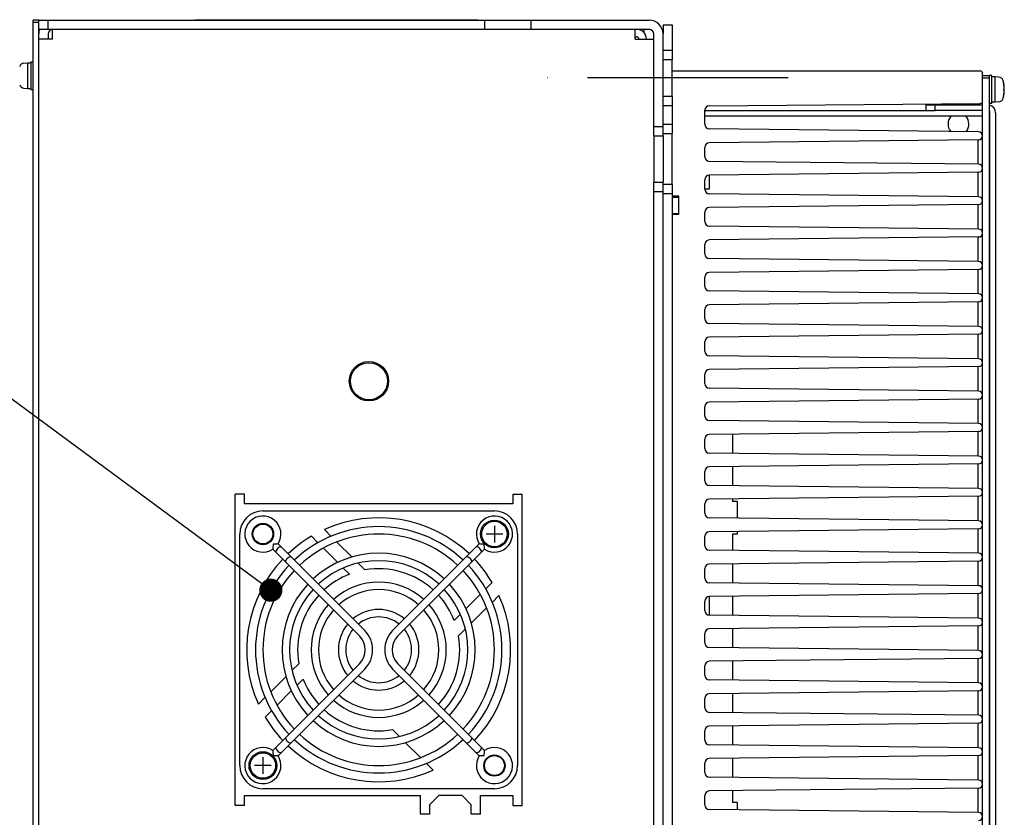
# Model space of a CAD drawing. Extents: x 147 to 2026, y 157 to 1386.
# Tile 30 of 30: x 1611 to 1824, y 1214 to 1386. Entities that reach past the tile are written whole.
import ezdxf

# ---------------------------------------------------------------- set-up
doc = ezdxf.new("R2010")
doc.units = 0
doc.header["$LTSCALE"] = 115.5
doc.linetypes.add('CENTER', pattern=[0.6, 0.375, -0.075, 0.075, -0.075])
doc.linetypes.add('HIDDEN', pattern=[0.2, 0.1, -0.1])
doc.layers.get('0').update_dxf_attribs({"linetype": 'CONTINUOUS'})
for name, color, linetype in [('ALL_AXIS', 7, 'CONTINUOUS'), ('ALL_CURVE', 7, 'CONTINUOUS'), ('ALL_FEATURES', 7, 'CONTINUOUS'), ('ALL_NOTE', 7, 'CONTINUOUS'), ('DEFAULT_2', 8, 'HIDDEN')]:
    doc.layers.add(name, color=color, linetype=linetype)

msp = doc.modelspace()

# ---------------------------------------------------------------- linework, layer by layer
at = {"color": 7, "linetype": 'CONTINUOUS'}
for p, q in [((1760, 1352.511), (1760, 1349.5)), ((1753.4, 1344), (1753.4, 1348)), ((1760, 1261.511), (1760, 1257.489))]:
    msp.add_line(p, q, dxfattribs=at)
at = {"layer": 'ALL_AXIS', "color": 7, "linetype": 'CONTINUOUS'}
for p, q in [((1611.953, 1376.676), (1612.8, 1376.75)), ((1612.8, 1376.75), (1612.8, 1371.25)), ((1612.8, 1376.75), (1613.5, 1376.75)), ((1613.5, 1377), (1613.5, 1371)), ((1613.5, 1377), (1614, 1377)), ((1752, 1369.5), (1752, 1377.5)), ((1821, 1374), (1820.5, 1374)), ((1821, 1368), (1821, 1374)), ((1821.7, 1373.75), (1821, 1373.75)), ((1822.547, 1373.676), (1821.7, 1373.75)), ((1821.7, 1368.25), (1821.7, 1373.75)), ((1611.953, 1371.324), (1612.8, 1371.25)), ((1612.8, 1371.25), (1613.5, 1371.25)), ((1613.5, 1371), (1614, 1371)), ((1821, 1368), (1820.5, 1368)), ((1821.7, 1368.25), (1821, 1368.25)), ((1822.547, 1368.324), (1821.7, 1368.25)), ((1748, 1361), (1748, 1351)), ((1752, 1350.5), (1752, 1361.5)), ((1752, 1347.773), (1753.4, 1347.773)), ((1753.4, 1344.227), (1753.4, 1347.773)), ((1752, 1344.227), (1753.4, 1344.227)), ((1663.6, 1280), (1713.6, 1280)), ((1658.6, 1225), (1658.6, 1275)), ((1718.6, 1275), (1718.6, 1225)), ((1713.6, 1220), (1663.6, 1220))]:
    msp.add_line(p, q, dxfattribs=at)
at = {"layer": 'ALL_AXIS', "color": 7, "linetype": 'CENTER'}
msp.add_line((1777, 1373.5), (1725, 1373.5), dxfattribs=at)
at = {"layer": 'ALL_AXIS', "color": 3, "linetype": 'CONTINUOUS'}
msp.add_line((1750, 1361), (1750, 1351), dxfattribs=at)
msp.add_circle((1686.5, 1308), 4.25, dxfattribs=at)
at = {"layer": 'ALL_AXIS', "color": 7, "linetype": 'CONTINUOUS'}
for centre, radius in [((1686.5, 1308), 4), ((1713.6, 1275), 3), ((1663.6, 1275), 2.3), ((1713.6, 1275), 2.75), ((1663.6, 1225), 3), ((1663.6, 1225), 2.75), ((1713.6, 1225), 2.3)]:
    msp.add_circle(centre, radius, dxfattribs=at)
for centre, radius, start, end in [((1612.04, 1375.68), 1, 95, 163.74297), ((1822.46, 1372.68), 1, 16.25703, 85), ((1612.04, 1372.32), 1, 196.25703, 265), ((1816.7, 1371), 7, 343.74297, 16.25703), ((1812.159, 1366.8), 1.8, 140.32661, 150), ((1815.441, 1366.8), 1.8, 30, 41.751), ((1822.46, 1369.32), 1, 275, 343.74297), ((1814.231, 1363.55), 2.681, 139.24713, 217.95316), ((1813.369, 1363.55), 2.681, 321.16659, 40.75287), ((1663.6, 1275), 5, 90, 180), ((1713.6, 1275), 5, 0, 90), ((1688.6, 1250), 26.6, 46.73029, 133.26971), ((1688.6, 1250), 25, 46.82653, 133.17347), ((1688.6, 1250), 20.85, 47.19874, 132.80126), ((1688.6, 1250), 26.6, 136.723, 223.277), ((1688.6, 1250), 19.25, 47.38192, 132.61808), ((1688.6, 1250), 26.6, 316.723, 43.277), ((1688.6, 1250), 25, 136.84144, 223.15856), ((1688.6, 1250), 25, 316.84144, 43.15856), ((1688.6, 1250), 20.85, 137.20119, 222.79881), ((1688.6, 1250), 19.25, 137.38415, 222.61585), ((1688.6, 1250), 14.6, 48.14348, 131.85652), ((1688.6, 1250), 13, 48.54035, 131.45965), ((1688.6, 1250), 19.25, 317.38415, 42.61585), ((1688.6, 1250), 20.85, 317.20119, 42.79881), ((1688.6, 1250), 14.6, 138.14592, 221.85408), ((1688.6, 1250), 14.6, 318.14592, 41.85408), ((1688.6, 1250), 13, 138.53662, 221.46338), ((1688.6, 1250), 8.7, 50.30245, 129.69755), ((1688.6, 1250), 7.1, 51.47048, 128.52952), ((1688.6, 1250), 13, 318.53662, 41.46338), ((1688.6, 1250), 8.7, 140.2937, 219.7063), ((1688.6, 1250), 8.7, 320.2937, 39.7063), ((1688.6, 1250), 7.1, 141.47048, 218.52952), ((1688.6, 1250), 7.1, 321.47048, 38.52952), ((1688.6, 1250), 7.1, 231.47048, 308.52952), ((1688.6, 1250), 8.7, 230.30245, 309.69755), ((1688.6, 1250), 13, 228.54035, 311.45965), ((1688.6, 1250), 14.6, 228.14348, 311.85652), ((1688.6, 1250), 19.25, 227.38192, 312.61808), ((1688.6, 1250), 20.85, 227.19874, 312.80126), ((1688.6, 1250), 25, 226.82653, 313.17347), ((1688.6, 1250), 26.6, 226.73029, 313.26971), ((1663.6, 1225), 5, 180, 270), ((1713.6, 1225), 5, 270, 360)]:
    msp.add_arc(centre, radius, start, end, dxfattribs=at)
at = {"layer": 'ALL_CURVE', "color": 40, "linetype": 'CONTINUOUS'}
for p, q in [((1823.465, 1371), (1823.7, 1371)), ((1713.6, 1276.8), (1713.6, 1273.2)), ((1715.4, 1275), (1711.8, 1275)), ((1665.4, 1225), (1661.8, 1225)), ((1663.6, 1226.8), (1663.6, 1223.2))]:
    msp.add_line(p, q, dxfattribs=at)
msp.add_arc((1816.7, 1371), 7, 345.0994, 14.9006, dxfattribs=at)
at = {"layer": 'ALL_FEATURES', "color": 3, "linetype": 'CONTINUOUS'}
for p, q in [((1614, 1180.7), (1614, 1386)), ((1615.2, 1386), (1747, 1386)), ((1618.2, 1381.9), (1618.2, 1384)), ((1744, 1381.9), (1744, 1384)), ((1750, 1361), (1750, 1383)), ((1618.2, 1381.9), (1615.2, 1381.9)), ((1744, 1381.9), (1748, 1381.9)), ((1759, 1365.3), (1819, 1365.3)), ((1819, 1366.5), (1808.8, 1366.5)), ((1820.6, 1146), (1820.6, 1366)), ((1820.5, 1364.5), (1820.6, 1364.5)), ((1750, 1161), (1750, 1351)), ((1657.6, 1216.4), (1657.6, 1283.6)), ((1659.6, 1283.6), (1657.6, 1283.6)), ((1659.6, 1281.5), (1659.6, 1283.6)), ((1717.6, 1283.6), (1717.6, 1281.5)), ((1717.6, 1283.6), (1719.6, 1283.6)), ((1719.6, 1216.4), (1719.6, 1283.6)), ((1717.6, 1281.5), (1659.6, 1281.5)), ((1659.6, 1218.5), (1697.6, 1218.5)), ((1659.6, 1216.4), (1659.6, 1218.5)), ((1697.6, 1214.5), (1697.6, 1218.5)), ((1701.6, 1218.5), (1699.6, 1216.5)), ((1706.6, 1218.5), (1701.6, 1218.5)), ((1708.6, 1216.5), (1706.6, 1218.5)), ((1710.6, 1218.5), (1717.6, 1218.5)), ((1710.6, 1214.5), (1710.6, 1218.5)), ((1717.6, 1218.5), (1717.6, 1216.4)), ((1659.6, 1216.4), (1657.6, 1216.4)), ((1699.6, 1216.5), (1699.6, 1214.5)), ((1708.6, 1214.5), (1708.6, 1216.5)), ((1717.6, 1216.4), (1719.6, 1216.4)), ((1699.6, 1214.5), (1697.6, 1214.5)), ((1710.6, 1214.5), (1708.6, 1214.5))]:
    msp.add_line(p, q, dxfattribs=at)
at = {"layer": 'ALL_FEATURES', "color": 7, "linetype": 'CONTINUOUS'}
for p, q in [((1615.2, 1386), (1614, 1386)), ((1615.2, 1385.5), (1614, 1385.5)), ((1615.2, 1181), (1615.2, 1386)), ((1617.2, 1384), (1617.2, 1386)), ((1649, 1386), (1649, 1386.08)), ((1649, 1386.08), (1710, 1386.08)), ((1710, 1386), (1710, 1386.08)), ((1711.5, 1384), (1711.5, 1386)), ((1721.5, 1384), (1721.5, 1386)), ((1750, 1385), (1750, 1383)), ((1750, 1385), (1752, 1385)), ((1752, 1385), (1752, 1377.5)), ((1615.2, 1384), (1747, 1384)), ((1617.2, 1383), (1617.2, 1381.9)), ((1744, 1382.4), (1744.3, 1382.4)), ((1745.9, 1383.251), (1745.9, 1384)), ((1748, 1361), (1748, 1383)), ((1750, 1379.5), (1752, 1379.5)), ((1750, 1377.5), (1752, 1377.5)), ((1752, 1375), (1818.5, 1375)), ((1819, 1137.5), (1819, 1374.5)), ((1819, 1374), (1820.5, 1374)), ((1820.5, 1138), (1820.5, 1374)), ((1819, 1373.5), (1820.5, 1373.5)), ((1752, 1369.5), (1750, 1369.5)), ((1752, 1369.5), (1752, 1361.5)), ((1752, 1367.5), (1750, 1367.5)), ((1759.992, 1367.508), (1818.504, 1367.996)), ((1806.8, 1367.7), (1819, 1367.7)), ((1806.8, 1366.5), (1806.8, 1367.7)), ((1808.8, 1366.5), (1808.8, 1367.7)), ((1759, 1363.489), (1759, 1366.508)), ((1759, 1366.5), (1808.8, 1366.5)), ((1821.8, 1366), (1821.8, 1146)), ((1748, 1363), (1750, 1363)), ((1750, 1363.5), (1752, 1363.5)), ((1748, 1361), (1750, 1361)), ((1750, 1361.5), (1752, 1361.5)), ((1818.16, 1361.849), (1759.989, 1362.489)), ((1818.16, 1360.151), (1759.989, 1359.511)), ((1818, 1360.149), (1818, 1354.851)), ((1759, 1356.489), (1759, 1358.511)), ((1818.16, 1354.849), (1759.989, 1355.489)), ((1818.16, 1353.151), (1759.989, 1352.511)), ((1818, 1353.149), (1818, 1347.851)), ((1748, 1161), (1748, 1351)), ((1748, 1351), (1750, 1351)), ((1752, 1350.5), (1750, 1350.5)), ((1752, 1350.5), (1752, 1161.5)), ((1759, 1349.489), (1759, 1351.511)), ((1748, 1349), (1750, 1349)), ((1752, 1348.5), (1750, 1348.5)), ((1818.16, 1347.849), (1759.989, 1348.489)), ((1818.16, 1346.151), (1759.989, 1345.511)), ((1818, 1346.149), (1818, 1340.851)), ((1759, 1342.489), (1759, 1344.511)), ((1818.16, 1340.849), (1759.989, 1341.489)), ((1759, 1335.489), (1759, 1337.511)), ((1818.16, 1339.151), (1759.989, 1338.511)), ((1818, 1339.149), (1818, 1333.851)), ((1818.16, 1333.849), (1759.989, 1334.489)), ((1818.16, 1332.151), (1759.989, 1331.511)), ((1818, 1332.149), (1818, 1326.851)), ((1759, 1328.489), (1759, 1330.511)), ((1818.16, 1326.849), (1759.989, 1327.489)), ((1818.16, 1325.151), (1759.989, 1324.511)), ((1818, 1325.149), (1818, 1319.851)), ((1759, 1321.489), (1759, 1323.511)), ((1818.16, 1319.849), (1759.989, 1320.489)), ((1759, 1314.489), (1759, 1316.511)), ((1818.16, 1318.151), (1759.989, 1317.511)), ((1818, 1318.149), (1818, 1312.851)), ((1818.16, 1312.849), (1759.989, 1313.489)), ((1818.16, 1311.151), (1759.989, 1310.511)), ((1818, 1311.149), (1818, 1305.851)), ((1759, 1307.489), (1759, 1309.511)), ((1818.16, 1305.849), (1759.989, 1306.489)), ((1818.16, 1304.151), (1759.989, 1303.511)), ((1818, 1304.149), (1818, 1298.851)), ((1759, 1300.489), (1759, 1302.511)), ((1818.16, 1298.849), (1759.989, 1299.489)), ((1818.16, 1297.151), (1759.989, 1296.511)), ((1818, 1297.149), (1818, 1291.851)), ((1759, 1293.489), (1759, 1295.511)), ((1765, 1296.566), (1765, 1292.434)), ((1818.16, 1291.849), (1759.989, 1292.489)), ((1759, 1286.489), (1759, 1288.511)), ((1818.16, 1290.151), (1759.989, 1289.511)), ((1765, 1289.566), (1765, 1285.434)), ((1818, 1290.149), (1818, 1284.851)), ((1818.16, 1284.849), (1759.989, 1285.489)), ((1818.16, 1283.151), (1759.989, 1282.511)), ((1765, 1282.566), (1765, 1282)), ((1818, 1283.149), (1818, 1277.851)), ((1759, 1279.489), (1759, 1281.511)), ((1766, 1282), (1765, 1282)), ((1766, 1282), (1766, 1278.423)), ((1818.16, 1277.849), (1759.989, 1278.489)), ((1676.868, 1275.973), (1678.34, 1274.5)), ((1818.16, 1276.151), (1759.989, 1275.511)), ((1818, 1276.149), (1818, 1270.851)), ((1675.477, 1273.121), (1674.077, 1274.522)), ((1759, 1272.489), (1759, 1274.511)), ((1766, 1275), (1765, 1275)), ((1765, 1275), (1765, 1271.434)), ((1766, 1275.577), (1766, 1275)), ((1665.733, 1271.735), (1684.449, 1253.019)), ((1666.865, 1272.867), (1685.581, 1254.151)), ((1679.757, 1268.841), (1676.675, 1271.923)), ((1679.595, 1273.246), (1682.847, 1269.994)), ((1710.335, 1272.867), (1691.619, 1254.151)), ((1711.467, 1271.735), (1692.751, 1253.019)), ((1818.16, 1270.849), (1759.989, 1271.489)), ((1682.28, 1266.319), (1680.944, 1267.655)), ((1684.136, 1268.705), (1685.6, 1267.241)), ((1759, 1265.489), (1759, 1267.511)), ((1818.16, 1269.151), (1759.989, 1268.511)), ((1765, 1268.566), (1765, 1264.434)), ((1818, 1269.149), (1818, 1263.851)), ((1711.678, 1263.079), (1713.122, 1264.524)), ((1818.16, 1263.849), (1759.989, 1264.489)), ((1707.42, 1258.822), (1710.551, 1261.953)), ((1714.573, 1261.732), (1713.078, 1260.237)), ((1818.16, 1262.151), (1759.989, 1261.511)), ((1765, 1261.566), (1765, 1257.434)), ((1818, 1262.149), (1818, 1256.851)), ((1711.846, 1259.005), (1708.581, 1255.74)), ((1759, 1258.489), (1759, 1260.511)), ((1704.919, 1256.32), (1706.21, 1257.612)), ((1818.16, 1256.849), (1759.989, 1257.489)), ((1818.16, 1255.151), (1759.989, 1254.511)), ((1765, 1254.566), (1765, 1250.434)), ((1818, 1255.149), (1818, 1249.851)), ((1707.269, 1254.428), (1705.841, 1253)), ((1759, 1251.489), (1759, 1253.511)), ((1818.16, 1249.849), (1759.989, 1250.489)), ((1818.16, 1248.151), (1759.989, 1247.511)), ((1818, 1248.149), (1818, 1242.851)), ((1665.733, 1228.265), (1684.449, 1246.981)), ((1669.931, 1245.572), (1671.359, 1247)), ((1711.467, 1228.265), (1692.751, 1246.981)), ((1759, 1244.489), (1759, 1246.511)), ((1765, 1247.566), (1765, 1243.434)), ((1665.354, 1240.995), (1668.619, 1244.26)), ((1666.865, 1227.133), (1685.581, 1245.849)), ((1710.335, 1227.133), (1691.619, 1245.849)), ((1672.281, 1243.68), (1670.99, 1242.388)), ((1818.16, 1242.849), (1759.989, 1243.489)), ((1662.627, 1238.268), (1664.122, 1239.763)), ((1669.78, 1241.178), (1666.649, 1238.047)), ((1818.16, 1241.151), (1759.989, 1240.511)), ((1765, 1240.566), (1765, 1236.434)), ((1818, 1241.149), (1818, 1235.851)), ((1759, 1237.489), (1759, 1239.511)), ((1665.522, 1236.921), (1664.078, 1235.476)), ((1818.16, 1235.849), (1759.989, 1236.489)), ((1818.16, 1234.151), (1759.989, 1233.511)), ((1765, 1233.566), (1765, 1229.434)), ((1818, 1234.149), (1818, 1228.851)), ((1693.064, 1231.295), (1691.6, 1232.759)), ((1759, 1230.489), (1759, 1232.511)), ((1697.605, 1226.754), (1694.353, 1230.006)), ((1818.16, 1228.849), (1759.989, 1229.489)), ((1818.16, 1227.151), (1759.989, 1226.511)), ((1818, 1227.149), (1818, 1221.851)), ((1700.332, 1224.027), (1698.86, 1225.5)), ((1759, 1223.489), (1759, 1225.511)), ((1765, 1226.566), (1765, 1222.434)), ((1818.16, 1221.849), (1759.989, 1222.489)), ((1759, 1216.489), (1759, 1218.511)), ((1818.16, 1220.151), (1759.989, 1219.511)), ((1765, 1219.566), (1765, 1217)), ((1818, 1220.149), (1818, 1214.851)), ((1766, 1217), (1765, 1217)), ((1766, 1217), (1766, 1215.423)), ((1818.16, 1214.849), (1759.989, 1215.489))]:
    msp.add_line(p, q, dxfattribs=at)
for points in [[(1665.792, 1272.808), (1665.787, 1272.507), (1665.775, 1272.245), (1665.76, 1272.031), (1665.747, 1271.871), (1665.737, 1271.77), (1665.733, 1271.735)], [(1666.865, 1272.867), (1666.834, 1272.863), (1666.741, 1272.854), (1666.585, 1272.841), (1666.368, 1272.826), (1666.1, 1272.813), (1665.792, 1272.808)], [(1666.75, 1271.85), (1666.595, 1271.673), (1666.467, 1271.48), (1666.391, 1271.301), (1666.374, 1271.152), (1666.419, 1271.05)], [(1667.55, 1272.181), (1667.448, 1272.226), (1667.299, 1272.209), (1667.12, 1272.133), (1666.927, 1272.005), (1666.75, 1271.85)], [(1710.45, 1271.85), (1710.273, 1272.005), (1710.08, 1272.133), (1709.901, 1272.209), (1709.752, 1272.226), (1709.65, 1272.181)], [(1711.408, 1272.808), (1711.107, 1272.813), (1710.845, 1272.825), (1710.631, 1272.84), (1710.471, 1272.853), (1710.369, 1272.863), (1710.335, 1272.867)], [(1710.781, 1271.05), (1710.826, 1271.152), (1710.809, 1271.301), (1710.733, 1271.48), (1710.605, 1271.673), (1710.45, 1271.85)], [(1711.467, 1271.735), (1711.463, 1271.766), (1711.454, 1271.859), (1711.441, 1272.015), (1711.426, 1272.232), (1711.413, 1272.5), (1711.408, 1272.808)], [(1668.872, 1269.728), (1668.716, 1269.552), (1668.588, 1269.359), (1668.512, 1269.18), (1668.495, 1269.03), (1668.54, 1268.928)], [(1669.672, 1270.06), (1669.57, 1270.105), (1669.42, 1270.088), (1669.241, 1270.012), (1669.048, 1269.884), (1668.872, 1269.728)], [(1708.328, 1269.728), (1708.152, 1269.884), (1707.959, 1270.012), (1707.78, 1270.088), (1707.63, 1270.105), (1707.528, 1270.06)], [(1708.66, 1268.928), (1708.705, 1269.03), (1708.688, 1269.18), (1708.612, 1269.359), (1708.484, 1269.552), (1708.328, 1269.728)], [(1668.54, 1231.072), (1668.495, 1230.97), (1668.512, 1230.82), (1668.588, 1230.641), (1668.716, 1230.448), (1668.872, 1230.272)], [(1708.328, 1230.272), (1708.484, 1230.448), (1708.612, 1230.641), (1708.688, 1230.82), (1708.705, 1230.97), (1708.66, 1231.072)], [(1666.419, 1228.95), (1666.374, 1228.848), (1666.391, 1228.699), (1666.467, 1228.52), (1666.595, 1228.327), (1666.75, 1228.15)], [(1668.872, 1230.272), (1669.048, 1230.116), (1669.241, 1229.988), (1669.42, 1229.912), (1669.57, 1229.895), (1669.672, 1229.94)], [(1707.528, 1229.94), (1707.63, 1229.895), (1707.78, 1229.912), (1707.959, 1229.988), (1708.152, 1230.116), (1708.328, 1230.272)], [(1710.45, 1228.15), (1710.605, 1228.327), (1710.733, 1228.52), (1710.809, 1228.699), (1710.826, 1228.848), (1710.781, 1228.95)], [(1665.733, 1228.265), (1665.737, 1228.234), (1665.746, 1228.141), (1665.759, 1227.984), (1665.774, 1227.768), (1665.787, 1227.5), (1665.792, 1227.192)], [(1665.792, 1227.192), (1666.093, 1227.187), (1666.354, 1227.175), (1666.568, 1227.16), (1666.729, 1227.147), (1666.83, 1227.137), (1666.865, 1227.133)], [(1666.75, 1228.15), (1666.927, 1227.995), (1667.12, 1227.867), (1667.299, 1227.791), (1667.448, 1227.774), (1667.55, 1227.819)], [(1709.65, 1227.819), (1709.752, 1227.774), (1709.901, 1227.791), (1710.08, 1227.867), (1710.273, 1227.995), (1710.45, 1228.15)], [(1710.335, 1227.133), (1710.366, 1227.137), (1710.459, 1227.146), (1710.615, 1227.159), (1710.832, 1227.174), (1711.1, 1227.187), (1711.408, 1227.192)], [(1711.408, 1227.192), (1711.413, 1227.493), (1711.425, 1227.755), (1711.44, 1227.969), (1711.453, 1228.129), (1711.463, 1228.231), (1711.467, 1228.265)]]:
    msp.add_lwpolyline(points, dxfattribs=at)
for centre in [(1663.6, 1275), (1713.6, 1225)]:
    msp.add_circle(centre, 2.15, dxfattribs=at)
at = {"layer": 'ALL_FEATURES', "color": 3, "linetype": 'CONTINUOUS'}
for centre, radius, start, end in [((1747, 1383), 3, 0, 90), ((1618.2, 1383), 3, 160.5137, 180), ((1744.3, 1381.9), 2.1, 0, 90), ((1820.1, 1366), 0.5, 0, 36.22492)]:
    msp.add_arc(centre, radius, start, end, dxfattribs=at)
at = {"layer": 'ALL_FEATURES', "color": 7, "linetype": 'CONTINUOUS'}
for centre, radius, start, end in [((1618.2, 1383), 1, 90, 180), ((1744.3, 1381.9), 0.5, 0, 90), ((1747, 1383), 1, 0, 90), ((1818.5, 1374.5), 0.5, 0, 90), ((1760, 1366.508), 1, 90.47745, 180), ((1818.5, 1368.496), 0.5, 270.47745, 360), ((1820.1, 1366), 1.7, 0, 76.34801), ((1760, 1363.489), 1, 180, 269.36977), ((1818.151, 1361), 0.849, 270.63023, 89.36977), ((1760, 1358.511), 1, 90.63023, 180), ((1760, 1356.489), 1, 180, 269.36977), ((1818.151, 1354), 0.849, 270.63023, 89.36977), ((1760, 1351.511), 1, 90.63023, 180), ((1760, 1349.489), 1, 180, 269.36977), ((1818.151, 1347), 0.849, 270.63023, 89.36977), ((1760, 1344.511), 1, 90.63023, 180), ((1760, 1342.489), 1, 180, 269.36977), ((1818.151, 1340), 0.849, 270.63023, 89.36977), ((1760, 1337.511), 1, 90.63023, 180), ((1760, 1335.489), 1, 180, 269.36977), ((1818.151, 1333), 0.849, 270.63023, 89.36977), ((1760, 1330.511), 1, 90.63023, 180), ((1760, 1328.489), 1, 180, 269.36977), ((1818.151, 1326), 0.849, 270.63023, 89.36977), ((1760, 1323.511), 1, 90.63023, 180), ((1760, 1321.489), 1, 180, 269.36977), ((1818.151, 1319), 0.849, 270.63023, 89.36977), ((1760, 1316.511), 1, 90.63023, 180), ((1760, 1314.489), 1, 180, 269.36977), ((1818.151, 1312), 0.849, 270.63023, 89.36977), ((1760, 1309.511), 1, 90.63023, 180), ((1760, 1307.489), 1, 180, 269.36977), ((1818.151, 1305), 0.849, 270.63023, 89.36977), ((1760, 1302.511), 1, 90.63023, 180), ((1760, 1300.489), 1, 180, 269.36977), ((1818.151, 1298), 0.849, 270.63023, 89.36977), ((1760, 1295.511), 1, 90.63023, 180), ((1760, 1293.489), 1, 180, 269.36977), ((1818.151, 1291), 0.849, 270.63023, 89.36977), ((1760, 1288.511), 1, 90.63023, 180), ((1760, 1286.489), 1, 180, 269.36977), ((1818.151, 1284), 0.849, 270.63023, 89.36977), ((1760, 1281.511), 1, 90.63023, 180), ((1663.6, 1275), 3.9, 326.837, 303.163), ((1688.6, 1250), 28.5, 46.60994, 114.30899), ((1713.6, 1275), 3.9, 236.837, 213.163), ((1760, 1279.489), 1, 180, 269.36977), ((1818.151, 1277), 0.849, 270.63023, 89.36977), ((1688.6, 1250), 28.5, 120.63692, 133.38701), ((1760, 1274.511), 1, 90.63023, 180), ((1760, 1272.489), 1, 180, 269.36977), ((1688.6, 1250), 28.5, 136.61032, 204.30892), ((1688.6, 1250), 28.5, 30.63695, 43.38723), ((1818.151, 1270), 0.849, 270.63023, 89.36977), ((1688.6, 1250), 17.5, 47.62844, 99.87089), ((1760, 1267.511), 1, 90.63023, 180), ((1688.6, 1250), 17.5, 111.17201, 132.37474), ((1760, 1265.489), 1, 180, 269.36977), ((1818.151, 1263), 0.849, 270.63023, 89.36977), ((1688.6, 1250), 17.5, 137.62841, 189.87089), ((1688.6, 1250), 17.5, 21.17201, 42.37476), ((1688.6, 1250), 28.5, 316.61481, 24.30892), ((1760, 1260.511), 1, 90.63023, 180), ((1760, 1258.489), 1, 180, 269.36977), ((1818.151, 1256), 0.849, 270.63023, 89.36977), ((1760, 1253.511), 1, 90.63023, 180), ((1681.43, 1250), 4.27, 315, 45), ((1681.43, 1250), 5.87, 315, 45), ((1695.77, 1250), 5.87, 135, 225), ((1695.77, 1250), 4.27, 135, 225), ((1688.6, 1250), 17.5, 317.63419, 9.87089), ((1760, 1251.489), 1, 180, 269.36977), ((1818.151, 1249), 0.849, 270.63023, 89.36977), ((1760, 1246.511), 1, 90.63023, 180), ((1760, 1244.489), 1, 180, 269.36977), ((1688.6, 1250), 17.5, 201.17201, 222.37476), ((1818.151, 1242), 0.849, 270.63023, 89.36977), ((1760, 1239.511), 1, 90.63023, 180), ((1760, 1237.489), 1, 180, 269.36977), ((1688.6, 1250), 28.5, 210.63695, 223.38723), ((1688.6, 1250), 17.5, 227.62844, 279.87089), ((1818.151, 1235), 0.849, 270.63023, 89.36977), ((1760, 1232.511), 1, 90.63023, 180), ((1688.6, 1250), 28.5, 226.60994, 294.30899), ((1760, 1230.489), 1, 180, 269.36977), ((1663.6, 1225), 3.9, 56.837, 33.163), ((1713.6, 1225), 3.9, 146.837, 123.163), ((1818.151, 1228), 0.849, 270.63023, 89.36977), ((1760, 1225.511), 1, 90.63023, 180), ((1760, 1223.489), 1, 180, 269.36977), ((1818.151, 1221), 0.849, 270.63023, 89.36977), ((1760, 1218.511), 1, 90.63023, 180), ((1760, 1216.489), 1, 180, 269.36977), ((1818.151, 1214), 0.849, 270.63023, 89.36977)]:
    msp.add_arc(centre, radius, start, end, dxfattribs=at)
at = {"layer": 'ALL_NOTE', "color": 2, "linetype": 'CONTINUOUS'}
msp.add_line((1663.303, 1264.344), (1565.89, 1336.08), dxfattribs=at)
at = {"layer": 'ALL_NOTE', "color": 2, "linetype": 'CONTINUOUS', "const_width": 2.5}
msp.add_lwpolyline([(1664.066, 1262.862, 1), (1666.566, 1262.862, 1)], format="xyb", close=True, dxfattribs=at)
at = {"layer": 'DEFAULT_2', "color": 8, "linetype": 'HIDDEN'}
for p, q in [((1760, 1349.5), (1759, 1349.5)), ((1753.4, 1348), (1752, 1348)), ((1753.4, 1344), (1752, 1344))]:
    msp.add_line(p, q, dxfattribs=at)

doc.saveas('drawing.dxf')
